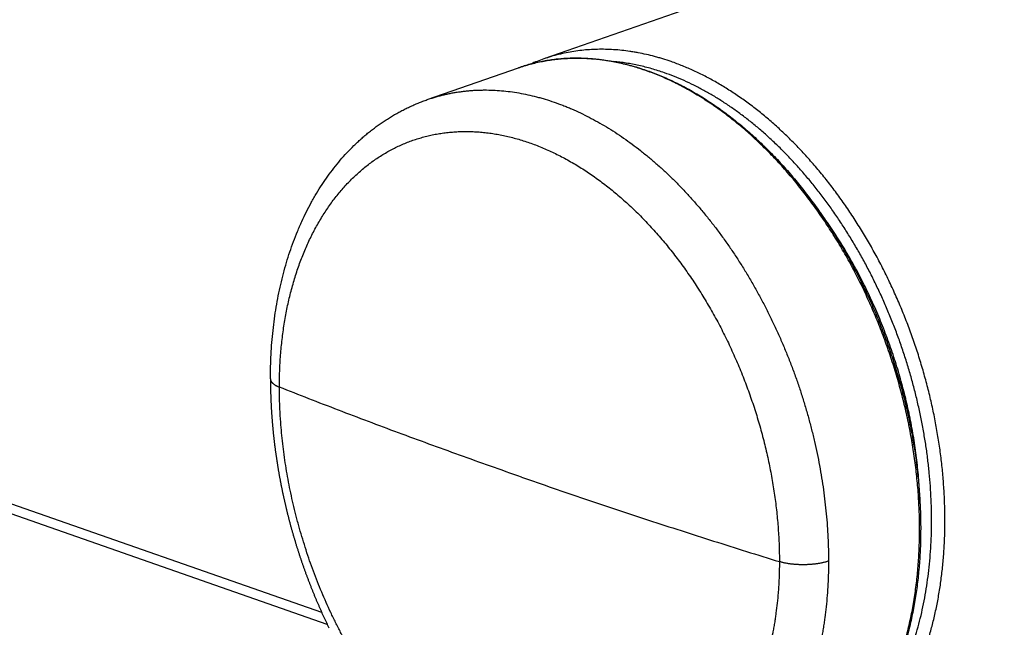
# Model space of a CAD drawing. Header units: millimetres. Extents: x -61 to 480, y -58 to 322.
# Tile 9 of 22: x 88 to 140, y 51 to 83. Entities that reach past the tile are written whole.
import ezdxf

# ---------------------------------------------------------------- set-up
doc = ezdxf.new("R2010")
doc.units = ezdxf.units.MM
doc.header["$LTSCALE"] = 23.1
doc.layers.get('0').update_dxf_attribs({"linetype": 'CONTINUOUS'})

msp = doc.modelspace()

# ---------------------------------------------------------------- linework, layer by layer
at = {"color": 7, "linetype": 'CONTINUOUS'}
for p, q in [((140.181, 89.525), (115.795, 81.025)), ((109.629, 78.872), (114.451, 80.553)), ((104.337, 51.11), (52.667, 69.12))]:
    msp.add_line(p, q, dxfattribs=at)
at = {"color": 9, "linetype": 'CONTINUOUS'}
msp.add_line((104.04, 51.746), (52.29, 69.784), dxfattribs=at)
at = {"color": 7, "linetype": 'CONTINUOUS'}
for points in [[(101.325, 64.099), (101.325, 64.062), (101.325, 64.024), (101.325, 63.987), (101.325, 63.949), (101.326, 63.911), (101.326, 63.874), (101.326, 63.836), (101.327, 63.798), (101.327, 63.76), (101.328, 63.723), (101.328, 63.685), (101.329, 63.647), (101.329, 63.609), (101.33, 63.571), (101.331, 63.533), (101.332, 63.496), (101.333, 63.458), (101.334, 63.42), (101.334, 63.382), (101.336, 63.344), (101.337, 63.306), (101.338, 63.268), (101.339, 63.23), (101.34, 63.192), (101.342, 63.154), (101.343, 63.116), (101.344, 63.078), (101.346, 63.04), (101.347, 63.002), (101.349, 62.963), (101.35, 62.925), (101.352, 62.887), (101.354, 62.849), (101.356, 62.811), (101.358, 62.773), (101.359, 62.735), (101.361, 62.696), (101.363, 62.658), (101.365, 62.62), (101.367, 62.582), (101.37, 62.543), (101.372, 62.505), (101.374, 62.467), (101.376, 62.429), (101.379, 62.39), (101.381, 62.352), (101.384, 62.314), (101.386, 62.276), (101.389, 62.237), (101.391, 62.199), (101.394, 62.161), (101.397, 62.122), (101.4, 62.084), (101.402, 62.046), (101.405, 62.007), (101.408, 61.969), (101.411, 61.93), (101.414, 61.892), (101.417, 61.854), (101.421, 61.815), (101.424, 61.777), (101.427, 61.739), (101.43, 61.7), (101.434, 61.662), (101.437, 61.623), (101.44, 61.585), (101.444, 61.547), (101.448, 61.508), (101.451, 61.47), (101.455, 61.431), (101.459, 61.393), (101.462, 61.354), (101.466, 61.316), (101.47, 61.278), (101.474, 61.239), (101.478, 61.201), (101.482, 61.162), (101.486, 61.124), (101.49, 61.086), (101.494, 61.047), (101.499, 61.009), (101.503, 60.97), (101.507, 60.932), (101.512, 60.893), (101.516, 60.855), (101.52, 60.817), (101.525, 60.778), (101.53, 60.74), (101.534, 60.701), (101.539, 60.663), (101.544, 60.625), (101.548, 60.586), (101.553, 60.548), (101.558, 60.51), (101.563, 60.471), (101.568, 60.433), (101.573, 60.394), (101.578, 60.356), (101.583, 60.318), (101.589, 60.279), (101.594, 60.241), (101.599, 60.202), (101.604, 60.164), (101.61, 60.125), (101.615, 60.087), (101.621, 60.048), (101.626, 60.01), (101.632, 59.972), (101.638, 59.933), (101.643, 59.895), (101.649, 59.856), (101.655, 59.818), (101.661, 59.779), (101.667, 59.74), (101.673, 59.702), (101.679, 59.663), (101.685, 59.625), (101.691, 59.586), (101.697, 59.548), (101.703, 59.509), (101.71, 59.471), (101.716, 59.432), (101.722, 59.394), (101.729, 59.355), (101.735, 59.317), (101.742, 59.278), (101.748, 59.239), (101.755, 59.201), (101.762, 59.162), (101.769, 59.124), (101.775, 59.085), (101.782, 59.047), (101.789, 59.008), (101.796, 58.969), (101.803, 58.931), (101.81, 58.892), (101.817, 58.854), (101.824, 58.815), (101.832, 58.777), (101.839, 58.738), (101.846, 58.7), (101.853, 58.661), (101.861, 58.622), (101.868, 58.584), (101.876, 58.545), (101.883, 58.507), (101.891, 58.468), (101.899, 58.43), (101.906, 58.391), (101.914, 58.353), (101.922, 58.314), (101.93, 58.275), (101.938, 58.237), (101.946, 58.198), (101.954, 58.16), (101.962, 58.121), (101.97, 58.083), (101.978, 58.044), (101.986, 58.006), (101.995, 57.967), (102.003, 57.929), (102.011, 57.89), (102.02, 57.852), (102.028, 57.813), (102.037, 57.775), (102.045, 57.737), (102.054, 57.698), (102.062, 57.66), (102.071, 57.621), (102.08, 57.583), (102.089, 57.544), (102.098, 57.506), (102.107, 57.468), (102.115, 57.429), (102.124, 57.391), (102.134, 57.352), (102.143, 57.314), (102.152, 57.276), (102.161, 57.237), (102.17, 57.199), (102.18, 57.161), (102.189, 57.122), (102.198, 57.084), (102.208, 57.046), (102.217, 57.007), (102.227, 56.969), (102.236, 56.931), (102.246, 56.893), (102.256, 56.854), (102.265, 56.816), (102.275, 56.778), (102.285, 56.74), (102.295, 56.702), (102.305, 56.663), (102.315, 56.625), (102.325, 56.587), (102.335, 56.549), (102.345, 56.511), (102.355, 56.473)], [(102.355, 56.473), (102.365, 56.435), (102.376, 56.397), (102.386, 56.358), (102.396, 56.32), (102.407, 56.282), (102.417, 56.244), (102.428, 56.206), (102.438, 56.168), (102.449, 56.13), (102.46, 56.092), (102.47, 56.054), (102.481, 56.016), (102.492, 55.978), (102.503, 55.94), (102.514, 55.902), (102.525, 55.864), (102.536, 55.826), (102.547, 55.788), (102.558, 55.75), (102.569, 55.712), (102.58, 55.674), (102.592, 55.636), (102.603, 55.598), (102.614, 55.56), (102.626, 55.522), (102.637, 55.484), (102.649, 55.446), (102.66, 55.409), (102.672, 55.371), (102.684, 55.333), (102.695, 55.295), (102.707, 55.257), (102.719, 55.219), (102.731, 55.181), (102.743, 55.144), (102.755, 55.106), (102.767, 55.068), (102.779, 55.03), (102.791, 54.992), (102.803, 54.955), (102.815, 54.917), (102.827, 54.879), (102.84, 54.842), (102.852, 54.804), (102.864, 54.766), (102.877, 54.729), (102.889, 54.691), (102.902, 54.653), (102.915, 54.616), (102.927, 54.578), (102.94, 54.541), (102.953, 54.503), (102.965, 54.465), (102.978, 54.428), (102.991, 54.39), (103.004, 54.353), (103.017, 54.315), (103.03, 54.278), (103.043, 54.241), (103.056, 54.203), (103.069, 54.166), (103.082, 54.128), (103.096, 54.091), (103.109, 54.054), (103.122, 54.016), (103.136, 53.979), (103.149, 53.942), (103.163, 53.904), (103.176, 53.867), (103.19, 53.83), (103.203, 53.793), (103.217, 53.756), (103.231, 53.718), (103.245, 53.681), (103.258, 53.644), (103.272, 53.607), (103.286, 53.57), (103.3, 53.533), (103.314, 53.496), (103.328, 53.459), (103.342, 53.422), (103.356, 53.385), (103.37, 53.348), (103.385, 53.311), (103.399, 53.274), (103.413, 53.238), (103.428, 53.201), (103.442, 53.164), (103.456, 53.127), (103.471, 53.09), (103.485, 53.054), (103.5, 53.017), (103.515, 52.98), (103.529, 52.944), (103.544, 52.907), (103.559, 52.871), (103.573, 52.834), (103.588, 52.798), (103.603, 52.761), (103.618, 52.725), (103.633, 52.688), (103.648, 52.652), (103.663, 52.615), (103.678, 52.579), (103.693, 52.543), (103.709, 52.506), (103.724, 52.47), (103.739, 52.434), (103.754, 52.398), (103.77, 52.361), (103.785, 52.325), (103.801, 52.289), (103.816, 52.253), (103.832, 52.217), (103.847, 52.181), (103.863, 52.145), (103.879, 52.109), (103.894, 52.072), (103.91, 52.036), (103.926, 52), (103.942, 51.965), (103.958, 51.929), (103.974, 51.893), (103.99, 51.857), (104.006, 51.821), (104.022, 51.785), (104.038, 51.749), (104.054, 51.713), (104.071, 51.678), (104.087, 51.642), (104.103, 51.606), (104.12, 51.57), (104.136, 51.535), (104.153, 51.499), (104.169, 51.463), (104.186, 51.428), (104.202, 51.392), (104.219, 51.357), (104.236, 51.321), (104.253, 51.286), (104.269, 51.25), (104.286, 51.215), (104.303, 51.179), (104.32, 51.144), (104.337, 51.108), (104.354, 51.073), (104.371, 51.038), (104.388, 51.002), (104.405, 50.967), (104.423, 50.932)]]:
    msp.add_lwpolyline(points, dxfattribs=at)
msp.add_arc((118.856, 72.245), 9.299, 109.2186, 113.7661, dxfattribs=at)
at = {"color": 9, "linetype": 'CONTINUOUS'}
for points, knots in [([(122.542, 80.882), (122.397, 80.932), (122.178, 81.004), (121.885, 81.092), (121.594, 81.173), (121.23, 81.263), (120.866, 81.339), (120.575, 81.39), (120.286, 81.436), (119.927, 81.481), (119.496, 81.517), (119.068, 81.536), (118.644, 81.536), (118.223, 81.518), (117.806, 81.481), (117.393, 81.427), (116.986, 81.354), (116.583, 81.263), (116.185, 81.155), (115.924, 81.07), (115.795, 81.025)], [0, 0, 0, 0, 0.067111, 0.10036, 0.133409, 0.19892, 0.263681, 0.295794, 0.327734, 0.391115, 0.453874, 0.51606, 0.577728, 0.638934, 0.699739, 0.760204, 0.820396, 0.88038, 0.940225, 1, 1, 1, 1]), ([(128.749, 42.161), (128.848, 42.207), (129.045, 42.302), (129.336, 42.456), (129.622, 42.62), (129.904, 42.795), (130.18, 42.981), (130.451, 43.177), (130.717, 43.383), (130.977, 43.6), (131.232, 43.827), (131.48, 44.064), (131.723, 44.311), (131.96, 44.568), (132.19, 44.835), (132.415, 45.11), (132.632, 45.396), (132.843, 45.69), (133.048, 45.993), (133.312, 46.411), (133.625, 46.956), (133.97, 47.639), (134.286, 48.353), (134.522, 48.97), (134.696, 49.478), (134.861, 49.999), (135.01, 50.531), (135.142, 51.073), (135.233, 51.487), (135.316, 51.906), (135.392, 52.331), (135.458, 52.761), (135.517, 53.196), (135.568, 53.636), (135.61, 54.08), (135.644, 54.528), (135.678, 55.132), (135.699, 55.897), (135.691, 56.823), (135.65, 57.76), (135.575, 58.704), (135.467, 59.655), (135.326, 60.609), (135.153, 61.564), (134.947, 62.518), (134.709, 63.469), (134.441, 64.415), (134.141, 65.354), (133.812, 66.283), (133.454, 67.2), (133.067, 68.103), (132.653, 68.991), (132.213, 69.86), (131.747, 70.709), (131.257, 71.537), (130.743, 72.34), (130.207, 73.118), (129.651, 73.868), (129.075, 74.589), (128.578, 75.166), (128.172, 75.612), (127.865, 75.936), (127.553, 76.252), (127.238, 76.56), (126.919, 76.858), (126.598, 77.148), (126.273, 77.428), (125.945, 77.699), (125.614, 77.96), (125.172, 78.294), (124.723, 78.61), (124.267, 78.907), (123.814, 79.187), (123.244, 79.512), (122.552, 79.862), (121.856, 80.168), (121.272, 80.388), (120.805, 80.542), (120.456, 80.645), (120.109, 80.737), (119.761, 80.818), (119.415, 80.887), (119.069, 80.945), (118.725, 80.992), (118.382, 81.027), (118.041, 81.051), (117.702, 81.063), (117.364, 81.064), (117.029, 81.053), (116.696, 81.031), (116.366, 80.997), (116.039, 80.952), (115.715, 80.895), (115.393, 80.827), (115.076, 80.748), (114.761, 80.657), (114.554, 80.589), (114.451, 80.553)], [0, 0, 0, 0, 0.00616, 0.012337, 0.018534, 0.024756, 0.031008, 0.037292, 0.043614, 0.049976, 0.056383, 0.062838, 0.069343, 0.075903, 0.082519, 0.089195, 0.095933, 0.102735, 0.109602, 0.116538, 0.130618, 0.144987, 0.15965, 0.174612, 0.182207, 0.189876, 0.205437, 0.213329, 0.221294, 0.229331, 0.237438, 0.245616, 0.253861, 0.262174, 0.270552, 0.278994, 0.287497, 0.304682, 0.322092, 0.339707, 0.357511, 0.375482, 0.393599, 0.411842, 0.430187, 0.448612, 0.467092, 0.485604, 0.504125, 0.52263, 0.541095, 0.559496, 0.57781, 0.596015, 0.614088, 0.632007, 0.649752, 0.667303, 0.684641, 0.70175, 0.710214, 0.718615, 0.726951, 0.73522, 0.743422, 0.751554, 0.759616, 0.767606, 0.775524, 0.783368, 0.798834, 0.806455, 0.814, 0.828866, 0.843433, 0.857707, 0.871696, 0.878588, 0.885413, 0.892173, 0.898871, 0.905508, 0.912087, 0.918611, 0.925083, 0.931507, 0.937884, 0.94422, 0.950517, 0.95678, 0.963012, 0.969218, 0.975401, 0.981567, 0.987719, 0.993862, 1, 1, 1, 1]), ([(122.189, 80.29), (122.076, 80.329), (121.851, 80.404), (121.512, 80.506), (121.173, 80.597), (120.835, 80.677), (120.498, 80.747), (120.162, 80.805), (119.826, 80.852), (119.603, 80.876), (119.491, 80.886)], [0, 0, 0, 0, 0.129095, 0.256939, 0.383569, 0.509023, 0.633344, 0.756579, 0.87878, 1, 1, 1, 1]), ([(129.29, 42.31), (129.379, 42.341), (129.555, 42.405), (129.817, 42.511), (130.076, 42.624), (130.332, 42.746), (130.584, 42.876), (130.833, 43.014), (131.078, 43.16), (131.319, 43.314), (131.557, 43.476), (131.791, 43.646), (132.021, 43.824), (132.246, 44.009), (132.468, 44.202), (132.685, 44.403), (132.898, 44.611), (133.106, 44.826), (133.31, 45.048), (133.509, 45.278), (133.704, 45.515), (133.958, 45.841), (134.263, 46.266), (134.607, 46.801), (134.931, 47.361), (135.233, 47.946), (135.513, 48.555), (135.771, 49.186), (136.006, 49.839), (136.218, 50.511), (136.406, 51.204), (136.57, 51.914), (136.71, 52.641), (136.826, 53.383), (136.917, 54.14), (136.984, 54.91), (137.025, 55.691), (137.042, 56.482), (137.033, 57.283), (137, 58.091), (136.942, 58.905), (136.859, 59.724), (136.751, 60.546), (136.619, 61.37), (136.463, 62.195), (136.282, 63.019), (136.078, 63.84), (135.851, 64.658), (135.6, 65.471), (135.328, 66.277), (135.033, 67.075), (134.717, 67.864), (134.379, 68.642), (134.022, 69.408), (133.644, 70.161), (133.248, 70.899), (132.833, 71.621), (132.4, 72.326), (131.95, 73.013), (131.485, 73.68), (131.003, 74.327), (130.507, 74.951), (129.998, 75.553), (129.475, 76.131), (128.941, 76.684), (128.395, 77.211), (127.84, 77.712), (127.275, 78.185), (126.702, 78.629), (126.122, 79.044), (125.536, 79.43), (124.945, 79.784), (124.349, 80.108), (123.75, 80.399), (123.149, 80.659), (122.745, 80.811), (122.542, 80.882)], [0, 0, 0, 0, 0.005975, 0.011953, 0.017937, 0.023932, 0.029939, 0.035962, 0.042005, 0.048071, 0.054161, 0.06028, 0.06643, 0.072614, 0.078835, 0.085094, 0.091394, 0.097739, 0.104129, 0.110567, 0.117054, 0.123593, 0.136832, 0.150294, 0.163991, 0.177929, 0.192113, 0.206548, 0.221236, 0.236175, 0.251365, 0.266802, 0.282481, 0.298396, 0.314539, 0.330901, 0.347473, 0.364244, 0.381201, 0.398332, 0.415623, 0.43306, 0.450628, 0.468311, 0.486093, 0.503958, 0.521889, 0.53987, 0.557882, 0.575908, 0.593932, 0.611935, 0.629901, 0.647812, 0.66565, 0.683401, 0.701047, 0.718572, 0.735961, 0.753199, 0.770272, 0.787168, 0.803872, 0.820375, 0.836664, 0.85273, 0.868566, 0.884163, 0.899517, 0.914622, 0.929476, 0.944078, 0.958428, 0.972529, 0.986384, 1, 1, 1, 1]), ([(132.145, 44.76), (132.207, 44.82), (132.329, 44.942), (132.509, 45.129), (132.686, 45.322), (132.918, 45.588), (133.198, 45.933), (133.518, 46.368), (133.823, 46.823), (134.111, 47.299), (134.384, 47.793), (134.64, 48.307), (134.879, 48.838), (135.101, 49.386), (135.305, 49.952), (135.491, 50.532), (135.66, 51.128), (135.81, 51.738), (135.941, 52.361), (136.054, 52.997), (136.148, 53.644), (136.223, 54.302), (136.278, 54.97), (136.315, 55.647), (136.333, 56.332), (136.331, 57.024), (136.31, 57.722), (136.27, 58.425), (136.21, 59.133), (136.132, 59.843), (136.035, 60.557), (135.918, 61.271), (135.784, 61.986), (135.63, 62.7), (135.459, 63.412), (135.269, 64.123), (135.062, 64.829), (134.837, 65.531), (134.595, 66.228), (134.336, 66.918), (134.06, 67.601), (133.769, 68.276), (133.461, 68.942), (133.139, 69.597), (132.801, 70.242), (132.449, 70.874), (132.083, 71.495), (131.704, 72.101), (131.312, 72.693), (130.907, 73.271), (130.49, 73.832), (130.063, 74.376), (129.624, 74.903), (129.175, 75.412), (128.717, 75.902), (128.25, 76.373), (127.775, 76.823), (127.292, 77.253), (126.802, 77.661), (126.306, 78.047), (125.804, 78.411), (125.298, 78.752), (124.787, 79.07), (124.272, 79.363), (123.755, 79.633), (123.235, 79.878), (122.714, 80.098), (122.364, 80.229), (122.189, 80.29)], [0, 0, 0, 0, 0.00614, 0.012318, 0.018536, 0.024795, 0.037441, 0.05027, 0.063289, 0.076508, 0.089932, 0.103566, 0.117415, 0.131481, 0.145764, 0.160266, 0.174984, 0.189917, 0.205061, 0.220412, 0.235964, 0.251712, 0.267648, 0.283766, 0.300056, 0.316509, 0.333115, 0.349866, 0.366749, 0.383753, 0.400867, 0.418079, 0.435377, 0.452747, 0.470178, 0.487655, 0.505167, 0.522699, 0.540238, 0.557771, 0.575285, 0.592766, 0.6102, 0.627576, 0.64488, 0.662099, 0.679222, 0.696235, 0.713128, 0.729889, 0.746508, 0.762974, 0.779277, 0.795408, 0.81136, 0.827123, 0.842691, 0.858058, 0.873219, 0.888169, 0.902904, 0.917423, 0.931724, 0.945807, 0.959673, 0.973325, 0.986765, 1, 1, 1, 1]), ([(109.629, 78.872), (109.698, 78.896), (109.836, 78.943), (110.045, 79.007), (110.255, 79.066), (110.467, 79.12), (110.68, 79.17), (110.895, 79.214), (111.111, 79.253), (111.328, 79.287), (111.547, 79.315), (111.767, 79.339), (111.988, 79.358), (112.211, 79.371), (112.434, 79.38), (112.734, 79.384), (113.112, 79.377), (113.567, 79.347), (114.025, 79.298), (114.486, 79.227), (114.949, 79.137), (115.334, 79.045), (115.643, 78.961), (115.954, 78.87), (116.343, 78.744), (116.73, 78.602), (117.039, 78.479), (117.35, 78.349), (117.738, 78.173), (118.2, 77.944), (118.661, 77.696), (119.12, 77.429), (119.575, 77.144), (120.028, 76.841), (120.476, 76.519), (120.92, 76.181), (121.36, 75.825), (121.794, 75.452), (122.223, 75.063), (122.646, 74.658), (123.062, 74.237), (123.472, 73.801), (123.874, 73.35), (124.268, 72.885), (124.655, 72.407), (125.032, 71.915), (125.401, 71.41), (125.761, 70.893), (126.111, 70.364), (126.451, 69.824), (126.78, 69.274), (127.099, 68.713), (127.406, 68.143), (127.703, 67.564), (127.987, 66.977), (128.26, 66.382), (128.521, 65.78), (128.768, 65.172), (129.004, 64.558), (129.226, 63.938), (129.435, 63.314), (129.63, 62.686), (129.812, 62.055), (129.98, 61.421), (130.134, 60.785), (130.274, 60.148), (130.399, 59.511), (130.51, 58.873), (130.607, 58.236), (130.689, 57.6), (130.756, 56.966), (130.808, 56.335), (130.845, 55.707), (130.868, 55.083), (130.873, 54.668), (130.873, 54.462)], [0, 0, 0, 0, 0.005934, 0.01187, 0.017809, 0.023755, 0.029708, 0.035671, 0.041646, 0.047634, 0.053637, 0.059657, 0.065697, 0.071757, 0.077839, 0.083945, 0.096235, 0.10864, 0.121172, 0.13384, 0.146656, 0.159627, 0.166174, 0.172763, 0.186069, 0.199552, 0.206362, 0.213218, 0.227069, 0.24111, 0.255342, 0.269768, 0.284387, 0.2992, 0.314205, 0.329402, 0.344787, 0.360358, 0.376111, 0.392041, 0.408143, 0.424413, 0.440844, 0.45743, 0.474163, 0.491037, 0.508044, 0.525175, 0.542423, 0.559778, 0.577232, 0.594776, 0.612399, 0.630093, 0.647847, 0.665651, 0.683496, 0.701371, 0.719265, 0.73717, 0.755073, 0.772966, 0.790836, 0.808675, 0.826472, 0.844218, 0.861901, 0.879512, 0.897042, 0.914481, 0.93182, 0.949049, 0.966162, 0.983148, 1, 1, 1, 1]), ([(101.8, 63.661), (101.8, 63.946), (101.808, 64.372), (101.835, 64.938), (101.862, 65.358), (101.898, 65.773), (101.942, 66.184), (101.993, 66.592), (102.053, 66.994), (102.12, 67.392), (102.195, 67.785), (102.278, 68.172), (102.398, 68.679), (102.534, 69.177), (102.685, 69.665), (102.845, 70.14), (103.021, 70.604), (103.211, 71.056), (103.41, 71.494), (103.675, 72.023), (103.966, 72.532), (104.213, 72.922), (104.403, 73.204), (104.6, 73.479), (104.803, 73.744), (105.012, 74.001), (105.227, 74.249), (105.448, 74.487), (105.675, 74.716), (105.908, 74.936), (106.146, 75.146), (106.389, 75.347), (106.638, 75.537), (106.891, 75.718), (107.15, 75.889), (107.413, 76.049), (107.681, 76.2), (107.954, 76.34), (108.23, 76.469), (108.511, 76.588), (108.796, 76.697), (109.085, 76.795), (109.377, 76.882), (109.672, 76.958), (109.971, 77.024), (110.273, 77.079), (110.577, 77.122), (110.885, 77.155), (111.194, 77.178), (111.506, 77.189), (111.821, 77.189), (112.137, 77.178), (112.455, 77.157), (112.774, 77.124), (113.095, 77.081), (113.417, 77.026), (113.74, 76.961), (114.064, 76.885), (114.388, 76.798), (114.713, 76.701), (115.148, 76.556), (115.693, 76.349), (116.341, 76.059), (116.986, 75.728), (117.516, 75.421), (117.938, 75.155), (118.362, 74.874), (118.779, 74.575), (119.19, 74.26), (119.497, 74.012), (119.802, 73.756), (120.103, 73.491), (120.402, 73.217), (120.697, 72.935), (120.989, 72.644), (121.375, 72.244), (121.848, 71.724), (122.396, 71.072), (122.927, 70.391), (123.439, 69.683), (123.931, 68.949), (124.401, 68.191), (124.849, 67.412), (125.273, 66.612), (125.672, 65.794), (126.046, 64.96), (126.394, 64.111), (126.714, 63.25), (127.006, 62.38), (127.269, 61.501), (127.503, 60.616), (127.707, 59.728), (127.88, 58.838), (128.022, 57.948), (128.134, 57.061), (128.2, 56.324), (128.238, 55.738), (128.264, 55.157), (128.272, 54.722), (128.272, 54.434)], [0, 0, 0, 0, 0.01732, 0.02589, 0.034398, 0.042842, 0.051219, 0.059528, 0.067767, 0.075936, 0.084032, 0.092055, 0.100004, 0.115673, 0.123394, 0.131038, 0.146094, 0.153508, 0.160845, 0.175291, 0.189442, 0.19641, 0.203309, 0.21014, 0.216905, 0.223607, 0.230248, 0.236831, 0.243359, 0.249835, 0.256263, 0.262646, 0.268987, 0.275292, 0.281563, 0.287806, 0.294024, 0.300222, 0.306405, 0.312577, 0.318743, 0.324907, 0.331075, 0.337252, 0.343441, 0.349647, 0.355876, 0.362131, 0.368417, 0.374738, 0.381098, 0.387501, 0.39395, 0.400449, 0.407002, 0.413611, 0.42028, 0.42701, 0.433805, 0.440666, 0.447597, 0.461668, 0.476033, 0.490699, 0.505672, 0.513274, 0.520953, 0.536539, 0.544447, 0.552429, 0.560486, 0.568615, 0.576816, 0.585087, 0.593428, 0.601835, 0.618844, 0.636099, 0.653585, 0.671282, 0.68917, 0.70723, 0.725438, 0.743772, 0.762208, 0.780722, 0.79929, 0.817886, 0.836486, 0.855064, 0.873595, 0.892055, 0.910419, 0.928664, 0.946766, 0.964703, 0.973604, 0.982455, 1, 1, 1, 1]), ([(135.721, 57.483), (135.712, 57.825), (135.687, 58.339), (135.633, 59.025), (135.581, 59.543), (135.519, 60.063), (135.447, 60.584), (135.364, 61.105), (135.271, 61.627), (135.167, 62.149), (135.053, 62.67), (134.929, 63.191), (134.795, 63.71), (134.651, 64.228), (134.497, 64.743), (134.333, 65.256), (134.16, 65.766), (133.977, 66.272), (133.785, 66.775), (133.584, 67.274), (133.373, 67.768), (133.154, 68.257), (132.926, 68.741), (132.69, 69.219), (132.446, 69.691), (132.193, 70.157), (131.932, 70.616), (131.664, 71.067), (131.388, 71.512), (131.105, 71.948), (130.719, 72.517), (130.418, 72.934), (130.212, 73.206)], [0, 0, 0, 0, 0.060636, 0.091239, 0.122014, 0.15295, 0.184035, 0.215256, 0.246599, 0.278052, 0.309602, 0.341234, 0.372934, 0.40469, 0.436487, 0.468311, 0.500148, 0.531984, 0.563804, 0.595595, 0.627342, 0.659032, 0.690651, 0.722185, 0.75362, 0.784944, 0.816142, 0.847203, 0.878112, 0.908859, 0.939431, 1, 1, 1, 1]), ([(101.325, 64.099), (101.325, 64.094), (101.325, 64.084), (101.327, 64.069), (101.329, 64.054), (101.332, 64.039), (101.337, 64.024), (101.342, 64.01), (101.348, 63.995), (101.356, 63.98), (101.364, 63.965), (101.373, 63.951), (101.383, 63.936), (101.394, 63.922), (101.406, 63.907), (101.424, 63.888), (101.448, 63.864), (101.48, 63.836), (101.516, 63.809), (101.555, 63.783), (101.598, 63.757), (101.644, 63.731), (101.693, 63.707), (101.745, 63.683), (101.782, 63.668), (101.8, 63.661)], [0, 0, 0, 0, 0.021961, 0.044003, 0.066205, 0.088646, 0.111401, 0.134539, 0.158128, 0.182231, 0.206905, 0.232201, 0.258168, 0.284848, 0.312279, 0.340493, 0.399376, 0.461694, 0.527579, 0.597115, 0.670347, 0.747283, 0.827905, 0.912166, 1, 1, 1, 1]), ([(107.849, 46.453), (107.835, 46.471), (107.806, 46.506), (107.762, 46.558), (107.719, 46.611), (107.676, 46.664), (107.633, 46.718), (107.575, 46.789), (107.504, 46.879), (107.419, 46.987), (107.306, 47.133), (107.109, 47.391), (106.834, 47.766), (106.513, 48.228), (106.2, 48.701), (105.897, 49.184), (105.602, 49.677), (105.317, 50.18), (105.041, 50.692), (104.775, 51.212), (104.519, 51.74), (104.274, 52.276), (104.039, 52.819), (103.815, 53.368), (103.602, 53.923), (103.4, 54.483), (103.209, 55.048), (103.03, 55.616), (102.89, 56.093), (102.784, 56.476), (102.683, 56.859), (102.563, 57.34), (102.431, 57.919), (102.312, 58.498), (102.204, 59.078), (102.109, 59.658), (102.027, 60.237), (101.957, 60.815), (101.9, 61.39), (101.863, 61.868), (101.84, 62.249), (101.825, 62.534), (101.816, 62.77), (101.81, 62.959), (101.806, 63.1), (101.804, 63.217), (101.803, 63.311), (101.802, 63.381), (101.801, 63.451), (101.8, 63.521), (101.8, 63.591), (101.8, 63.638), (101.8, 63.661)], [0, 0, 0, 0, 0.003669, 0.007343, 0.011021, 0.014703, 0.018389, 0.02208, 0.029474, 0.036885, 0.044313, 0.059218, 0.089222, 0.119474, 0.14996, 0.180668, 0.211582, 0.24269, 0.273973, 0.305417, 0.337004, 0.368716, 0.400537, 0.432447, 0.464429, 0.496462, 0.528528, 0.560607, 0.592679, 0.608706, 0.624725, 0.656723, 0.688655, 0.7205, 0.752238, 0.78385, 0.815316, 0.846616, 0.877732, 0.908645, 0.924021, 0.93934, 0.954599, 0.962206, 0.969797, 0.977372, 0.981154, 0.984931, 0.988704, 0.992474, 0.996239, 1, 1, 1, 1]), ([(114.623, 58.903), (113.526, 59.286), (111.349, 60.056), (108.117, 61.237), (104.937, 62.435), (102.84, 63.25), (101.8, 63.661)], [0, 0, 0, 0, 0.254793, 0.506415, 0.754828, 1, 1, 1, 1]), ([(114.623, 58.903), (115.733, 58.516), (117.971, 57.748), (121.359, 56.622), (124.797, 55.514), (127.108, 54.792), (128.272, 54.434)], [0, 0, 0, 0, 0.245618, 0.494183, 0.745657, 1, 1, 1, 1]), ([(128.272, 54.434), (128.272, 54.41), (128.272, 54.364), (128.272, 54.294), (128.271, 54.224), (128.27, 54.155), (128.269, 54.085), (128.268, 53.993), (128.265, 53.877), (128.261, 53.739), (128.254, 53.555), (128.244, 53.326), (128.227, 53.052), (128.201, 52.69), (128.159, 52.241), (128.105, 51.796), (128.055, 51.443), (128.014, 51.181), (127.969, 50.921), (127.905, 50.578), (127.816, 50.155), (127.695, 49.654), (127.56, 49.163), (127.412, 48.682), (127.25, 48.211), (127.076, 47.751), (126.888, 47.303), (126.688, 46.867), (126.475, 46.442), (126.25, 46.031), (126.052, 45.698), (125.887, 45.439), (125.762, 45.248), (125.633, 45.061), (125.502, 44.878), (125.367, 44.698), (125.185, 44.464), (124.951, 44.18), (124.659, 43.854), (124.357, 43.544), (124.045, 43.249), (123.777, 43.016), (123.558, 42.838), (123.337, 42.666), (123.055, 42.462), (122.765, 42.271), (122.53, 42.127), (122.351, 42.023), (122.201, 41.941), (122.08, 41.877), (121.989, 41.83), (121.913, 41.791), (121.851, 41.761), (121.805, 41.739), (121.759, 41.717), (121.713, 41.696), (121.666, 41.674), (121.635, 41.66), (121.62, 41.653)], [0, 0, 0, 0, 0.004588, 0.009173, 0.013752, 0.018327, 0.022898, 0.027463, 0.03658, 0.045678, 0.054757, 0.072856, 0.090875, 0.108814, 0.144443, 0.179734, 0.197249, 0.214675, 0.232012, 0.249258, 0.283474, 0.317317, 0.350785, 0.383873, 0.416578, 0.4489, 0.480839, 0.512396, 0.543577, 0.574385, 0.604829, 0.619916, 0.634915, 0.649827, 0.664653, 0.679394, 0.694053, 0.723127, 0.751892, 0.780363, 0.808559, 0.836498, 0.850379, 0.864202, 0.891691, 0.918989, 0.932575, 0.946123, 0.959637, 0.966381, 0.973118, 0.979848, 0.983211, 0.986572, 0.989931, 0.993289, 0.996645, 1, 1, 1, 1]), ([(130.873, 54.462), (130.873, 54.258), (130.867, 53.852), (130.844, 53.246), (130.805, 52.646), (130.75, 52.052), (130.692, 51.562), (130.637, 51.174), (130.592, 50.886), (130.544, 50.6), (130.492, 50.316), (130.435, 50.035), (130.356, 49.664), (130.247, 49.206), (130.101, 48.665), (129.94, 48.136), (129.765, 47.617), (129.575, 47.111), (129.371, 46.617), (129.153, 46.136), (128.922, 45.669), (128.677, 45.215), (128.462, 44.848), (128.283, 44.562), (128.147, 44.352), (128.007, 44.146), (127.817, 43.877), (127.62, 43.615), (127.417, 43.36), (127.211, 43.112), (126.946, 42.813), (126.671, 42.526), (126.446, 42.305), (126.274, 42.145), (126.1, 41.988), (125.924, 41.836), (125.745, 41.689), (125.503, 41.499), (125.195, 41.273), (124.816, 41.019), (124.429, 40.785), (124.033, 40.569), (123.763, 40.438), (123.628, 40.376)], [0, 0, 0, 0, 0.036556, 0.072836, 0.10882, 0.144491, 0.179829, 0.197369, 0.21482, 0.232179, 0.249445, 0.266617, 0.283696, 0.317567, 0.351056, 0.384163, 0.416884, 0.449221, 0.481174, 0.512746, 0.543939, 0.574757, 0.605206, 0.620294, 0.635293, 0.650202, 0.665025, 0.694412, 0.708983, 0.723473, 0.75222, 0.780672, 0.794794, 0.808849, 0.82284, 0.83677, 0.85064, 0.864454, 0.89192, 0.919187, 0.946275, 0.973205, 1, 1, 1, 1]), ([(130.873, 54.462), (130.851, 54.454), (130.807, 54.44), (130.74, 54.419), (130.669, 54.4), (130.596, 54.382), (130.521, 54.365), (130.444, 54.349), (130.364, 54.335), (130.283, 54.322), (130.2, 54.31), (130.116, 54.3), (130.03, 54.291), (129.943, 54.284), (129.855, 54.278), (129.767, 54.273), (129.678, 54.27), (129.588, 54.268), (129.499, 54.268), (129.41, 54.269), (129.32, 54.272), (129.232, 54.276), (129.144, 54.281), (129.056, 54.289), (128.97, 54.297), (128.885, 54.307), (128.802, 54.318), (128.72, 54.331), (128.64, 54.345), (128.562, 54.36), (128.486, 54.376), (128.412, 54.394), (128.341, 54.413), (128.295, 54.427), (128.272, 54.434)], [0, 0, 0, 0, 0.025909, 0.05272, 0.080392, 0.108882, 0.138141, 0.168119, 0.198762, 0.230015, 0.261821, 0.294119, 0.326849, 0.359949, 0.393354, 0.427001, 0.460823, 0.494756, 0.528732, 0.562686, 0.596551, 0.630262, 0.663753, 0.696959, 0.729816, 0.762261, 0.794233, 0.825672, 0.856519, 0.886719, 0.916217, 0.944962, 0.972905, 1, 1, 1, 1])]:
    msp.add_open_spline(points, degree=3, knots=knots, dxfattribs=at)
at = {"color": 7, "linetype": 'CONTINUOUS'}
for points, knots in [([(114.451, 80.553), (114.555, 80.589), (114.764, 80.658), (115.082, 80.75), (115.403, 80.83), (115.728, 80.899), (116.055, 80.956), (116.386, 81.002), (116.719, 81.036), (117.055, 81.059), (117.393, 81.07), (117.733, 81.069), (118.075, 81.057), (118.419, 81.034), (118.765, 80.999), (119.111, 80.952), (119.459, 80.894), (119.808, 80.824), (120.157, 80.743), (120.507, 80.651), (120.858, 80.547), (121.327, 80.394), (121.913, 80.173), (122.612, 79.866), (123.306, 79.516), (123.996, 79.124), (124.679, 78.69), (125.353, 78.217), (126.018, 77.704), (126.672, 77.153), (127.312, 76.565), (127.939, 75.943), (128.55, 75.286), (129.144, 74.597), (129.719, 73.877), (130.275, 73.128), (130.81, 72.351), (131.323, 71.549), (131.813, 70.724), (132.279, 69.876), (132.718, 69.008), (133.132, 68.122), (133.518, 67.221), (133.876, 66.306), (134.204, 65.378), (134.503, 64.442), (134.771, 63.498), (135.008, 62.548), (135.213, 61.596), (135.386, 60.642), (135.527, 59.69), (135.634, 58.741), (135.709, 57.798), (135.75, 56.863), (135.757, 55.937), (135.732, 55.024), (135.682, 54.272), (135.625, 53.678), (135.575, 53.238), (135.516, 52.804), (135.449, 52.374), (135.373, 51.949), (135.262, 51.392), (135.135, 50.843), (134.99, 50.304), (134.837, 49.779), (134.666, 49.263), (134.48, 48.759), (134.333, 48.391), (134.178, 48.029), (134.016, 47.675), (133.846, 47.329), (133.669, 46.99), (133.485, 46.66), (133.293, 46.338), (133.095, 46.025), (132.889, 45.72), (132.677, 45.425), (132.458, 45.138), (132.232, 44.861), (132, 44.593), (131.762, 44.334), (131.517, 44.085), (131.266, 43.847), (131.009, 43.618), (130.747, 43.399), (130.479, 43.191), (130.205, 42.993), (129.926, 42.806), (129.642, 42.629), (129.353, 42.463), (129.059, 42.308), (128.86, 42.212), (128.76, 42.166)], [0, 0, 0, 0, 0.006192, 0.012388, 0.018593, 0.024811, 0.031046, 0.037302, 0.043583, 0.049893, 0.056236, 0.062616, 0.069036, 0.075499, 0.082009, 0.088569, 0.095181, 0.101849, 0.108575, 0.115361, 0.12221, 0.129123, 0.143146, 0.157446, 0.172029, 0.186901, 0.202066, 0.217522, 0.233266, 0.249294, 0.265598, 0.282168, 0.298992, 0.316056, 0.333346, 0.350845, 0.368534, 0.386395, 0.404407, 0.422549, 0.4408, 0.459136, 0.477535, 0.495973, 0.514427, 0.532873, 0.551287, 0.569646, 0.587928, 0.606108, 0.624165, 0.642078, 0.659825, 0.677388, 0.694749, 0.711889, 0.728793, 0.737152, 0.745448, 0.753678, 0.761841, 0.769935, 0.777961, 0.793799, 0.801611, 0.809351, 0.824611, 0.832132, 0.83958, 0.846955, 0.854259, 0.86149, 0.868651, 0.875743, 0.882766, 0.889721, 0.896612, 0.903438, 0.910204, 0.916909, 0.923558, 0.930152, 0.936694, 0.943188, 0.949636, 0.956041, 0.962408, 0.968739, 0.975039, 0.981311, 0.987559, 0.993787, 1, 1, 1, 1]), ([(101.325, 64.099), (101.325, 64.316), (101.33, 64.747), (101.356, 65.39), (101.398, 66.027), (101.458, 66.657), (101.534, 67.279), (101.628, 67.893), (101.738, 68.498), (101.866, 69.093), (102.01, 69.678), (102.171, 70.252), (102.349, 70.814), (102.543, 71.364), (102.719, 71.813), (102.868, 72.166), (103.022, 72.512), (103.225, 72.936), (103.442, 73.35), (103.624, 73.674), (103.81, 73.99), (104.053, 74.377), (104.36, 74.825), (104.683, 75.256), (105.021, 75.67), (105.374, 76.065), (105.681, 76.379), (105.934, 76.621), (106.127, 76.796), (106.323, 76.967), (106.522, 77.133), (106.725, 77.293), (106.931, 77.448), (107.14, 77.598), (107.353, 77.743), (107.568, 77.881), (107.786, 78.015), (108.008, 78.142), (108.232, 78.264), (108.458, 78.381), (108.688, 78.491), (108.919, 78.596), (109.154, 78.694), (109.39, 78.787), (109.549, 78.845), (109.629, 78.872)], [0, 0, 0, 0, 0.035915, 0.071539, 0.10686, 0.141868, 0.176552, 0.210904, 0.244918, 0.278589, 0.311914, 0.34489, 0.377519, 0.409801, 0.441742, 0.457586, 0.473347, 0.504621, 0.535575, 0.550936, 0.566221, 0.596568, 0.626631, 0.656427, 0.685971, 0.715281, 0.744376, 0.75885, 0.773278, 0.787662, 0.802005, 0.81631, 0.830578, 0.844814, 0.859019, 0.873196, 0.887348, 0.901478, 0.915589, 0.929683, 0.943763, 0.957832, 0.971893, 0.985948, 1, 1, 1, 1])]:
    msp.add_open_spline(points, degree=3, knots=knots, dxfattribs=at)

doc.saveas('drawing.dxf')
